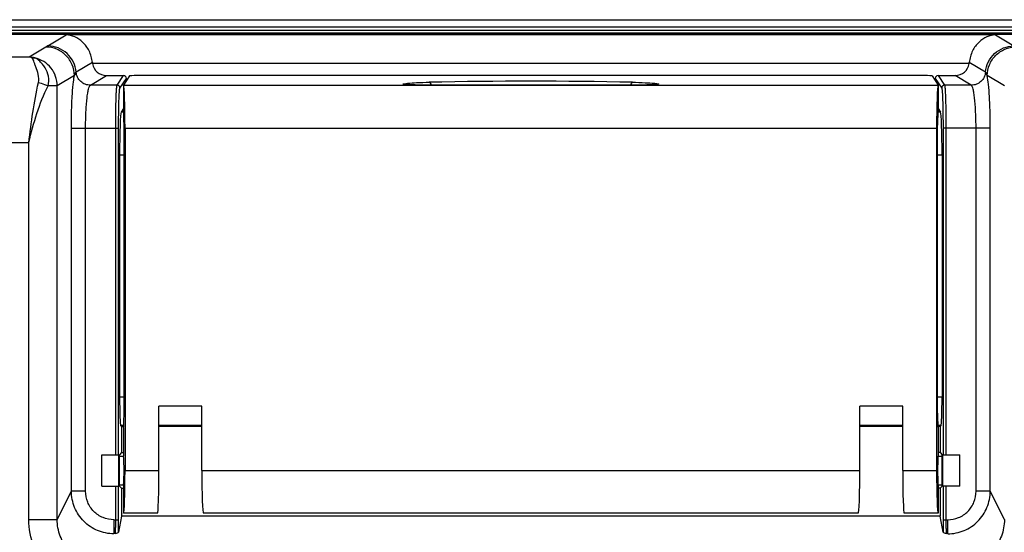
# Model space of a CAD drawing. Header units: millimetres. Extents: x 0 to 2577, y 0 to 841.
# Tile 65 of 68: x 2372 to 2441, y 530 to 566. Entities that reach past the tile are written whole.
import ezdxf

# ---------------------------------------------------------------- set-up
doc = ezdxf.new("R2010")
doc.units = ezdxf.units.MM
doc.layers.add('11_COMPONENTS', color=7, linetype='Continuous')

msp = doc.modelspace()

# ---------------------------------------------------------------- linework, layer by layer
at = {"layer": '11_COMPONENTS', "color": 7, "linetype": 'Continuous'}
for p, q in [((2355.418, 566.094), (2451.86, 566.094)), ((2355.213, 565.358), (2451.848, 565.358)), ((2355.418, 565.595), (2451.852, 565.595)), ((2451.842, 565.058), (2354.152, 565.058)), ((2451.844, 565.145), (2354.738, 565.145)), ((2374.011, 564.254), (2375.3, 565.026)), ((2440.265, 565.026), (2375.3, 565.026)), ((2440.265, 565.026), (2441.554, 564.254)), ((2373.879, 564.181), (2372.708, 563.479)), ((2372.708, 563.479), (2364.744, 563.479)), ((2377.126, 563.099), (2375.996, 562.422)), ((2438.431, 563.029), (2377.134, 563.029)), ((2439.569, 562.422), (2438.439, 563.099)), ((2375.872, 562.184), (2374.675, 561.467)), ((2376.988, 561.507), (2378.122, 562.186)), ((2378.122, 562.186), (2379.308, 562.186)), ((2378.855, 561.507), (2379.308, 562.186)), ((2379.055, 561.307), (2379.507, 561.986)), ((2379.733, 562.155), (2379.307, 561.515)), ((2379.507, 561.986), (2379.507, 561.816)), ((2435.332, 562.18), (2380.233, 562.18)), ((2435.832, 562.155), (2436.258, 561.515)), ((2436.058, 561.986), (2436.058, 561.816)), ((2436.058, 561.986), (2436.51, 561.307)), ((2436.257, 562.186), (2436.71, 561.507)), ((2436.257, 562.186), (2437.443, 562.186)), ((2438.577, 561.507), (2437.443, 562.186)), ((2440.89, 561.467), (2439.693, 562.184)), ((2374.675, 561.467), (2374.029, 561.467)), ((2374.675, 531.118), (2374.675, 561.467)), ((2378.855, 561.507), (2376.988, 561.507)), ((2379.307, 561.515), (2379.307, 559.712)), ((2379.307, 561.515), (2379.312, 561.507)), ((2379.312, 561.507), (2436.253, 561.507)), ((2399.345, 561.536), (2399.275, 561.539)), ((2399.422, 561.532), (2399.345, 561.536)), ((2399.505, 561.529), (2399.422, 561.532)), ((2399.593, 561.526), (2399.505, 561.529)), ((2399.688, 561.524), (2399.593, 561.526)), ((2399.787, 561.522), (2399.688, 561.524)), ((2399.891, 561.52), (2399.787, 561.522)), ((2399.999, 561.519), (2399.891, 561.52)), ((2400.111, 561.518), (2399.999, 561.519)), ((2400.266, 561.517), (2400.111, 561.518)), ((2400.266, 561.517), (2400.266, 561.517)), ((2415.299, 561.517), (2400.266, 561.517)), ((2415.355, 561.517), (2400.266, 561.517)), ((2415.299, 561.517), (2415.299, 561.517)), ((2415.468, 561.518), (2415.355, 561.517)), ((2415.578, 561.519), (2415.468, 561.518)), ((2415.685, 561.52), (2415.578, 561.519)), ((2415.787, 561.522), (2415.685, 561.52)), ((2415.885, 561.524), (2415.787, 561.522)), ((2415.978, 561.527), (2415.885, 561.524)), ((2416.065, 561.529), (2415.978, 561.527)), ((2416.147, 561.532), (2416.065, 561.529)), ((2416.222, 561.536), (2416.147, 561.532)), ((2416.291, 561.539), (2416.222, 561.536)), ((2416.354, 561.543), (2416.291, 561.539)), ((2436.258, 561.515), (2436.253, 561.507)), ((2436.258, 561.515), (2436.258, 559.712)), ((2438.577, 561.507), (2436.71, 561.507)), ((2379.307, 559.882), (2379.132, 559.619)), ((2379.309, 559.71), (2379.307, 559.712)), ((2436.256, 559.71), (2436.258, 559.712)), ((2436.258, 559.882), (2436.433, 559.619)), ((2379.309, 559.619), (2379.132, 559.619)), ((2436.433, 559.619), (2436.256, 559.619)), ((2375.66, 533.104), (2375.66, 558.511)), ((2375.66, 558.511), (2378.962, 558.511)), ((2376.656, 533.104), (2376.656, 558.511)), ((2378.763, 535.658), (2378.763, 558.511)), ((2378.962, 535.658), (2378.962, 558.511)), ((2379.342, 538.558), (2379.342, 558.711)), ((2379.412, 558.511), (2379.412, 534.558)), ((2379.412, 558.511), (2436.154, 558.511)), ((2436.154, 558.511), (2436.154, 534.558)), ((2436.223, 538.558), (2436.223, 558.711)), ((2436.603, 558.511), (2436.603, 535.658)), ((2439.905, 558.511), (2436.603, 558.511)), ((2436.802, 558.511), (2436.802, 535.658)), ((2438.909, 533.104), (2438.909, 558.511)), ((2439.905, 533.104), (2439.905, 558.511)), ((2372.683, 557.488), (2359.569, 557.488)), ((2372.683, 531.118), (2372.683, 557.488)), ((2379.033, 556.623), (2379.033, 539.689)), ((2379.342, 556.623), (2379.033, 556.623)), ((2436.533, 556.623), (2436.223, 556.623)), ((2436.533, 556.623), (2436.533, 539.689)), ((2379.342, 539.689), (2379.033, 539.689)), ((2381.783, 534.558), (2381.783, 539.058)), ((2384.783, 539.058), (2381.783, 539.058)), ((2384.783, 534.558), (2384.783, 539.058)), ((2430.783, 534.558), (2430.783, 539.058)), ((2433.783, 539.058), (2430.783, 539.058)), ((2433.783, 534.558), (2433.783, 539.058)), ((2436.533, 539.689), (2436.223, 539.689)), ((2379.1, 537.69), (2379.172, 537.618)), ((2379.324, 537.69), (2379.1, 537.69)), ((2384.783, 537.69), (2381.783, 537.69)), ((2433.783, 537.69), (2430.783, 537.69)), ((2436.465, 537.69), (2436.241, 537.69)), ((2436.465, 537.69), (2436.393, 537.618)), ((2379.172, 537.618), (2379.172, 535.804)), ((2379.307, 537.618), (2379.172, 537.618)), ((2379.307, 537.558), (2379.307, 535.558)), ((2384.783, 537.618), (2381.783, 537.618)), ((2433.783, 537.618), (2430.783, 537.618)), ((2436.393, 537.618), (2436.258, 537.618)), ((2436.258, 537.558), (2436.258, 535.558)), ((2436.393, 537.618), (2436.393, 535.804)), ((2377.783, 533.458), (2377.783, 535.658)), ((2377.783, 535.658), (2378.985, 535.658)), ((2378.985, 533.458), (2378.985, 535.658)), ((2379.172, 535.804), (2379.026, 535.658)), ((2379.026, 533.458), (2379.026, 535.658)), ((2379.172, 535.804), (2379.307, 535.804)), ((2436.393, 535.804), (2436.258, 535.804)), ((2436.393, 535.804), (2436.54, 535.658)), ((2436.54, 533.458), (2436.54, 535.658)), ((2436.58, 533.458), (2436.58, 535.658)), ((2436.58, 535.658), (2437.783, 535.658)), ((2437.783, 533.458), (2437.783, 535.658)), ((2379.026, 535.558), (2379.307, 535.558)), ((2436.258, 535.558), (2436.54, 535.558)), ((2379.412, 534.558), (2381.783, 534.558)), ((2384.783, 534.558), (2430.783, 534.558)), ((2433.783, 534.558), (2436.154, 534.558)), ((2379.026, 533.558), (2379.307, 533.558)), ((2379.307, 533.558), (2379.307, 531.558)), ((2436.258, 533.558), (2436.258, 531.558)), ((2436.258, 533.558), (2436.54, 533.558)), ((2374.675, 531.118), (2375.66, 533.104)), ((2376.656, 533.104), (2375.66, 533.104)), ((2377.783, 533.458), (2378.985, 533.458)), ((2378.763, 531.104), (2378.763, 533.458)), ((2378.962, 531.104), (2378.962, 533.458)), ((2379.172, 533.311), (2379.026, 533.458)), ((2379.172, 533.311), (2379.172, 531.358)), ((2379.172, 533.311), (2379.307, 533.311)), ((2436.393, 533.311), (2436.258, 533.311)), ((2436.393, 533.311), (2436.54, 533.458)), ((2436.393, 533.311), (2436.393, 531.358)), ((2437.783, 533.458), (2436.58, 533.458)), ((2436.603, 533.458), (2436.603, 531.104)), ((2436.802, 533.458), (2436.802, 531.104)), ((2439.905, 533.104), (2438.909, 533.104)), ((2440.89, 531.118), (2439.905, 533.104)), ((2381.678, 531.558), (2379.307, 531.558)), ((2430.678, 531.558), (2384.887, 531.558)), ((2436.258, 531.558), (2433.887, 531.558)), ((2372.683, 531.118), (2374.675, 531.118)), ((2378.634, 531.104), (2378.634, 530.119)), ((2378.634, 531.104), (2378.962, 531.104)), ((2379.172, 531.358), (2378.949, 530.232)), ((2436.393, 531.358), (2379.172, 531.358)), ((2436.616, 530.232), (2436.393, 531.358)), ((2436.603, 531.104), (2436.931, 531.104)), ((2436.931, 530.119), (2436.931, 531.104))]:
    msp.add_line(p, q, dxfattribs=at)
for points in [[(2399.275, 561.539), (2399.211, 561.543), (2399.182, 561.545), (2399.154, 561.547), (2399.129, 561.549), (2399.105, 561.551), (2399.083, 561.552), (2399.063, 561.554), (2399.045, 561.556), (2399.029, 561.558), (2399.015, 561.56), (2399.004, 561.561), (2398.994, 561.563)], [(2416.481, 561.552), (2416.46, 561.55), (2416.436, 561.549), (2416.41, 561.547), (2416.383, 561.545), (2416.354, 561.543)], [(2416.578, 561.564), (2416.579, 561.564), (2416.577, 561.564), (2416.57, 561.563), (2416.561, 561.561), (2416.55, 561.56), (2416.536, 561.558), (2416.519, 561.556), (2416.501, 561.554), (2416.481, 561.552)]]:
    msp.add_lwpolyline(points, dxfattribs=at)
for centre, radius, start, end in [((2378.078, 563.176), 0.955, 184.59234, 188.86333), ((2437.487, 563.176), 0.955, 351.13667, 355.40766), ((2407.783, 195.022), 366.763, 88.89093, 91.10907), ((2378.855, 561.306), 0.2, 0.14805, 89.89561), ((2436.71, 561.306), 0.2, 90.10439, 179.85195)]:
    msp.add_arc(centre, radius, start, end, dxfattribs=at)
for centre, major_axis, ratio, start_param, end_param in [((2378.126, 563.187), (0.862, 0.517), 0.99484, 2.758421, 4.170404), ((2437.439, 563.187), (-0.862, 0.517), 0.99484, 2.112781, 3.524764), ((2379.307, 561.985), (0.111, 0.167), 0.998023, -0.982115, 0.586855), ((2380.233, 562.154), (0.5, 0), 0.052408, 1.570796, 3.106686), ((2435.332, 562.154), (0.5, 0), 0.052408, 0.034907, 1.570796), ((2436.258, 561.985), (-0.111, 0.167), 0.998023, -0.586855, 0.982115), ((2379.307, 558.511), (0, 3), 0.034921, -1.570796, -0.05236), ((2436.258, 558.511), (0, 3), 0.034921, 6.335545, 7.853982), ((2379.307, 558.711), (0, 1), 0.034921, -1.570796, -0.05236), ((2436.258, 558.711), (0, 1), 0.034921, 0.05236, 1.570796), ((2379.137, 556.623), (0, 3), 0.034921, 0.05236, 1.570796), ((2436.428, 556.623), (0, 3), 0.034921, -1.570796, -0.05236), ((2379.102, 539.689), (0, 2), 0.034921, -4.712389, -3.176499), ((2436.463, 539.689), (0, 2), 0.034921, -3.106686, -1.570796), ((2379.307, 538.558), (0, 1), 0.034921, -3.141593, -1.570796), ((2436.258, 538.558), (0, 1), 0.034921, -4.712389, -3.141593), ((2379.307, 534.558), (0, 1), 0.034921, -3.141593, 0), ((2436.258, 534.558), (0, 1), 0.034921, 0, 3.141593), ((2379.307, 534.558), (0, 3), 0.034921, 3.141593, 4.712389), ((2381.678, 534.558), (0, 3), 0.034921, -3.141593, -1.570796), ((2384.887, 534.558), (0, 3), 0.034921, -4.712389, -3.141593), ((2430.678, 534.558), (0, 3), 0.034921, -3.141593, -1.570796), ((2433.887, 534.558), (0, 3), 0.034921, -4.712389, -3.141593), ((2436.258, 534.558), (0, 3), 0.034921, -4.712389, -3.141593)]:
    msp.add_ellipse(centre, major_axis=major_axis, ratio=ratio, start_param=start_param, end_param=end_param, dxfattribs=at)
for points, knots in [([(2377.126, 563.099), (2377.103, 563.382), (2376.955, 563.912), (2376.497, 564.531), (2375.925, 564.912), (2375.503, 565.014), (2375.3, 565.026)], [0, 0, 0, 0, 0.296194, 0.557731, 0.787919, 1, 1, 1, 1]), ([(2440.265, 565.026), (2440.062, 565.014), (2439.64, 564.912), (2439.068, 564.531), (2438.61, 563.912), (2438.462, 563.382), (2438.439, 563.099)], [0, 0, 0, 0, 0.212081, 0.442269, 0.703806, 1, 1, 1, 1]), ([(2375.872, 562.184), (2375.87, 562.443), (2375.765, 562.967), (2375.321, 563.629), (2374.661, 564.074), (2374.138, 564.18), (2373.879, 564.181)], [0, 0, 0, 0, 0.250134, 0.500397, 0.750427, 1, 1, 1, 1]), ([(2375.996, 562.422), (2375.974, 562.667), (2375.839, 563.153), (2375.388, 563.757), (2374.751, 564.158), (2374.256, 564.253), (2374.011, 564.254)], [0, 0, 0, 0, 0.250188, 0.500441, 0.750441, 1, 1, 1, 1]), ([(2439.569, 562.422), (2439.591, 562.667), (2439.726, 563.153), (2440.177, 563.757), (2440.814, 564.158), (2441.309, 564.253), (2441.554, 564.254)], [0, 0, 0, 0, 0.250188, 0.500441, 0.750441, 1, 1, 1, 1]), ([(2439.693, 562.184), (2439.695, 562.443), (2439.8, 562.967), (2440.244, 563.629), (2440.904, 564.074), (2441.427, 564.18), (2441.686, 564.181)], [0, 0, 0, 0, 0.250134, 0.500397, 0.750427, 1, 1, 1, 1]), ([(2372.894, 563.417), (2372.879, 563.426), (2372.821, 563.456), (2372.756, 563.473), (2372.708, 563.479)], [0, 0, 0, 0, 0.263205, 1, 1, 1, 1]), ([(2373.106, 563.417), (2373.072, 563.426), (2372.941, 563.457), (2372.807, 563.475), (2372.708, 563.479)], [0, 0, 0, 0, 0.261292, 1, 1, 1, 1]), ([(2373.356, 561.691), (2373.395, 561.88), (2373.37, 562.269), (2373.212, 562.695), (2373.101, 563.001), (2373.04, 563.184), (2372.986, 563.326), (2372.928, 563.398), (2372.894, 563.417)], [0, 0, 0, 0, 0.319499, 0.618669, 0.7487, 0.855452, 0.935891, 1, 1, 1, 1]), ([(2374.675, 561.467), (2374.674, 561.691), (2374.595, 562.143), (2374.261, 562.74), (2373.749, 563.195), (2373.325, 563.368), (2373.106, 563.417)], [0, 0, 0, 0, 0.250021, 0.500208, 0.750278, 1, 1, 1, 1]), ([(2374.029, 561.467), (2374.083, 561.682), (2374.099, 562.132), (2373.901, 562.646), (2373.655, 562.98), (2373.417, 563.211), (2373.237, 563.375), (2373.106, 563.417)], [0, 0, 0, 0, 0.287495, 0.565268, 0.698619, 0.821828, 1, 1, 1, 1]), ([(2375.996, 562.422), (2375.967, 562.405), (2375.918, 562.322), (2375.888, 562.238), (2375.872, 562.184)], [0, 0, 0, 0, 0.370371, 1, 1, 1, 1]), ([(2376.988, 561.507), (2376.866, 561.507), (2376.618, 561.555), (2376.3, 561.755), (2376.074, 562.057), (2376.006, 562.3), (2375.996, 562.422)], [0, 0, 0, 0, 0.24957, 0.499559, 0.749802, 1, 1, 1, 1]), ([(2439.569, 562.422), (2439.559, 562.3), (2439.491, 562.057), (2439.265, 561.755), (2438.947, 561.555), (2438.7, 561.507), (2438.577, 561.507)], [0, 0, 0, 0, 0.250198, 0.500441, 0.75043, 1, 1, 1, 1]), ([(2439.693, 562.184), (2439.677, 562.238), (2439.647, 562.322), (2439.598, 562.405), (2439.569, 562.422)], [0, 0, 0, 0, 0.629615, 1, 1, 1, 1]), ([(2375.66, 558.511), (2375.66, 558.894), (2375.669, 559.627), (2375.709, 560.65), (2375.771, 561.492), (2375.831, 561.983), (2375.872, 562.184)], [0, 0, 0, 0, 0.311934, 0.59764, 0.833359, 1, 1, 1, 1]), ([(2439.905, 558.511), (2439.905, 558.894), (2439.896, 559.627), (2439.856, 560.65), (2439.794, 561.492), (2439.734, 561.983), (2439.693, 562.184)], [0, 0, 0, 0, 0.311933, 0.59764, 0.83336, 1, 1, 1, 1]), ([(2372.683, 557.488), (2372.766, 558.195), (2372.952, 559.602), (2373.212, 560.998), (2373.356, 561.691)], [0, 0, 0, 0, 0.50184, 1, 1, 1, 1]), ([(2372.683, 557.488), (2372.847, 558.178), (2373.216, 559.532), (2373.718, 560.848), (2374.029, 561.467)], [0, 0, 0, 0, 0.50616, 1, 1, 1, 1]), ([(2373.356, 561.691), (2373.418, 561.676), (2373.647, 561.616), (2373.872, 561.539), (2374.029, 561.467)], [0, 0, 0, 0, 0.269036, 1, 1, 1, 1]), ([(2376.656, 558.511), (2376.656, 558.882), (2376.668, 559.423), (2376.708, 560.113), (2376.748, 560.555), (2376.795, 560.924), (2376.849, 561.207), (2376.901, 561.385), (2376.949, 561.474), (2376.975, 561.501), (2376.988, 561.507)], [0, 0, 0, 0, 0.366535, 0.533273, 0.680954, 0.804529, 0.900001, 0.964822, 0.98575, 1, 1, 1, 1]), ([(2378.763, 558.511), (2378.763, 558.699), (2378.764, 559.07), (2378.769, 559.609), (2378.777, 560.109), (2378.788, 560.551), (2378.801, 560.92), (2378.814, 561.176), (2378.827, 561.334), (2378.835, 561.415), (2378.844, 561.469), (2378.85, 561.498), (2378.855, 561.507)], [0, 0, 0, 0, 0.188666, 0.370591, 0.539245, 0.688551, 0.813132, 0.908544, 0.944225, 0.971463, 0.990061, 1, 1, 1, 1]), ([(2378.962, 558.511), (2378.962, 558.687), (2378.964, 559.033), (2378.969, 559.536), (2378.977, 560.003), (2378.988, 560.415), (2379.001, 560.76), (2379.014, 560.998), (2379.027, 561.145), (2379.035, 561.221), (2379.044, 561.272), (2379.05, 561.299), (2379.055, 561.307)], [0, 0, 0, 0, 0.188637, 0.370533, 0.539159, 0.688443, 0.813009, 0.90842, 0.944109, 0.971364, 0.989993, 1, 1, 1, 1]), ([(2399.155, 561.545), (2399.103, 561.549), (2399.02, 561.555), (2398.92, 561.568), (2398.88, 561.578), (2398.859, 561.586), (2398.871, 561.601), (2398.881, 561.602), (2398.888, 561.604)], [0, 0, 0, 0, 0.475816, 0.78029, 0.864719, 0.905654, 0.933449, 1, 1, 1, 1]), ([(2398.888, 561.604), (2398.903, 561.608), (2398.993, 561.627), (2399.085, 561.637), (2399.16, 561.645)], [0, 0, 0, 0, 0.174273, 1, 1, 1, 1]), ([(2400.266, 561.517), (2400.16, 561.517), (2399.79, 561.519), (2399.419, 561.527), (2399.155, 561.545)], [0, 0, 0, 0, 0.285513, 1, 1, 1, 1]), ([(2399.16, 561.645), (2399.372, 561.666), (2399.88, 561.695), (2400.388, 561.71), (2400.684, 561.716)], [0, 0, 0, 0, 0.418488, 1, 1, 1, 1]), ([(2400.684, 561.716), (2400.713, 561.712), (2400.772, 561.641), (2400.793, 561.566), (2400.803, 561.518)], [0, 0, 0, 0, 0.373782, 1, 1, 1, 1]), ([(2414.881, 561.716), (2414.852, 561.712), (2414.793, 561.641), (2414.773, 561.566), (2414.762, 561.518)], [0, 0, 0, 0, 0.373782, 1, 1, 1, 1]), ([(2414.881, 561.716), (2415.184, 561.71), (2415.7, 561.694), (2416.217, 561.665), (2416.43, 561.642)], [0, 0, 0, 0, 0.585449, 1, 1, 1, 1]), ([(2416.398, 561.544), (2416.323, 561.539), (2415.957, 561.521), (2415.591, 561.517), (2415.299, 561.517)], [0, 0, 0, 0, 0.203027, 1, 1, 1, 1]), ([(2416.677, 561.604), (2416.684, 561.602), (2416.695, 561.601), (2416.706, 561.586), (2416.683, 561.577), (2416.641, 561.567), (2416.538, 561.555), (2416.452, 561.548), (2416.398, 561.544)], [0, 0, 0, 0, 0.064711, 0.091366, 0.132999, 0.218475, 0.524407, 1, 1, 1, 1]), ([(2416.43, 561.642), (2416.457, 561.639), (2416.539, 561.629), (2416.622, 561.618), (2416.677, 561.604)], [0, 0, 0, 0, 0.322114, 1, 1, 1, 1]), ([(2436.51, 561.307), (2436.515, 561.299), (2436.521, 561.272), (2436.53, 561.221), (2436.538, 561.145), (2436.551, 560.998), (2436.564, 560.76), (2436.577, 560.415), (2436.588, 560.003), (2436.596, 559.536), (2436.601, 559.033), (2436.603, 558.687), (2436.603, 558.511)], [0, 0, 0, 0, 0.010001, 0.028621, 0.055873, 0.091562, 0.186987, 0.311565, 0.460835, 0.629431, 0.811305, 1, 1, 1, 1]), ([(2436.71, 561.507), (2436.715, 561.498), (2436.721, 561.47), (2436.73, 561.415), (2436.738, 561.334), (2436.751, 561.176), (2436.764, 560.92), (2436.777, 560.551), (2436.788, 560.109), (2436.796, 559.609), (2436.801, 559.07), (2436.802, 558.699), (2436.802, 558.511)], [0, 0, 0, 0, 0.009933, 0.028522, 0.055756, 0.091438, 0.186864, 0.311456, 0.460749, 0.629372, 0.811275, 1, 1, 1, 1]), ([(2438.909, 558.511), (2438.909, 558.882), (2438.897, 559.423), (2438.857, 560.113), (2438.817, 560.555), (2438.77, 560.924), (2438.716, 561.207), (2438.664, 561.385), (2438.616, 561.474), (2438.59, 561.501), (2438.577, 561.507)], [0, 0, 0, 0, 0.366536, 0.533275, 0.680958, 0.804533, 0.900003, 0.964823, 0.98575, 1, 1, 1, 1]), ([(2378.634, 530.119), (2378.247, 530.121), (2377.464, 530.279), (2376.478, 530.945), (2375.818, 531.935), (2375.662, 532.717), (2375.66, 533.104)], [0, 0, 0, 0, 0.250068, 0.500154, 0.750142, 1, 1, 1, 1]), ([(2378.634, 531.104), (2378.375, 531.104), (2377.851, 531.208), (2377.193, 531.655), (2376.757, 532.321), (2376.656, 532.845), (2376.656, 533.104)], [0, 0, 0, 0, 0.249964, 0.499916, 0.749912, 1, 1, 1, 1]), ([(2436.931, 530.119), (2437.319, 530.121), (2438.101, 530.279), (2439.087, 530.945), (2439.747, 531.935), (2439.903, 532.717), (2439.905, 533.104)], [0, 0, 0, 0, 0.250066, 0.500149, 0.750136, 1, 1, 1, 1]), ([(2436.931, 531.104), (2437.19, 531.104), (2437.714, 531.208), (2438.372, 531.655), (2438.808, 532.321), (2438.909, 532.845), (2438.909, 533.104)], [0, 0, 0, 0, 0.249962, 0.499912, 0.749906, 1, 1, 1, 1]), ([(2377.626, 526.118), (2376.979, 526.118), (2375.67, 526.378), (2374.023, 527.497), (2372.933, 529.162), (2372.683, 530.471), (2372.683, 531.118)], [0, 0, 0, 0, 0.249965, 0.499924, 0.749927, 1, 1, 1, 1]), ([(2377.626, 528.087), (2377.235, 528.083), (2376.441, 528.236), (2375.45, 528.921), (2374.81, 529.938), (2374.671, 530.728), (2374.675, 531.118)], [0, 0, 0, 0, 0.250257, 0.500587, 0.750563, 1, 1, 1, 1]), ([(2378.728, 530.119), (2378.737, 530.157), (2378.744, 530.272), (2378.755, 530.486), (2378.761, 530.775), (2378.763, 530.989), (2378.763, 531.104)], [0, 0, 0, 0, 0.121204, 0.347802, 0.652943, 1, 1, 1, 1]), ([(2378.949, 530.232), (2378.952, 530.294), (2378.96, 530.584), (2378.962, 530.875), (2378.962, 531.104)], [0, 0, 0, 0, 0.211675, 1, 1, 1, 1]), ([(2436.603, 531.104), (2436.603, 531.023), (2436.604, 530.732), (2436.608, 530.442), (2436.616, 530.232)], [0, 0, 0, 0, 0.277855, 1, 1, 1, 1]), ([(2436.802, 531.104), (2436.802, 530.989), (2436.804, 530.775), (2436.81, 530.486), (2436.821, 530.272), (2436.828, 530.157), (2436.837, 530.119)], [0, 0, 0, 0, 0.347032, 0.652184, 0.878808, 1, 1, 1, 1]), ([(2440.89, 531.118), (2440.894, 530.728), (2440.756, 529.938), (2440.115, 528.921), (2439.124, 528.236), (2438.33, 528.083), (2437.939, 528.087)], [0, 0, 0, 0, 0.249426, 0.499397, 0.74973, 1, 1, 1, 1]), ([(2442.882, 531.118), (2442.882, 530.471), (2442.632, 529.162), (2441.542, 527.497), (2439.895, 526.378), (2438.586, 526.118), (2437.939, 526.118)], [0, 0, 0, 0, 0.250062, 0.500061, 0.750022, 1, 1, 1, 1]), ([(2378.949, 530.232), (2378.947, 530.22), (2378.918, 530.196), (2378.845, 530.16), (2378.776, 530.136), (2378.728, 530.119)], [0, 0, 0, 0, 0.154877, 0.392499, 1, 1, 1, 1]), ([(2436.837, 530.119), (2436.789, 530.136), (2436.72, 530.16), (2436.647, 530.196), (2436.618, 530.22), (2436.616, 530.232)], [0, 0, 0, 0, 0.607497, 0.845119, 1, 1, 1, 1])]:
    msp.add_open_spline(points, degree=3, knots=knots, dxfattribs=at)
for points in [[(2374.011, 564.254), (2373.968, 564.228), (2373.922, 564.207), (2373.879, 564.181)], [(2372.894, 563.417), (2372.964, 563.428), (2373.037, 563.428), (2373.106, 563.417)], [(2398.888, 561.604), (2398.953, 561.603), (2399.019, 561.585), (2399.075, 561.553)], [(2416.677, 561.604), (2416.612, 561.603), (2416.546, 561.585), (2416.49, 561.553)]]:
    msp.add_open_spline(points, degree=3, dxfattribs=at)

doc.saveas('drawing.dxf')
